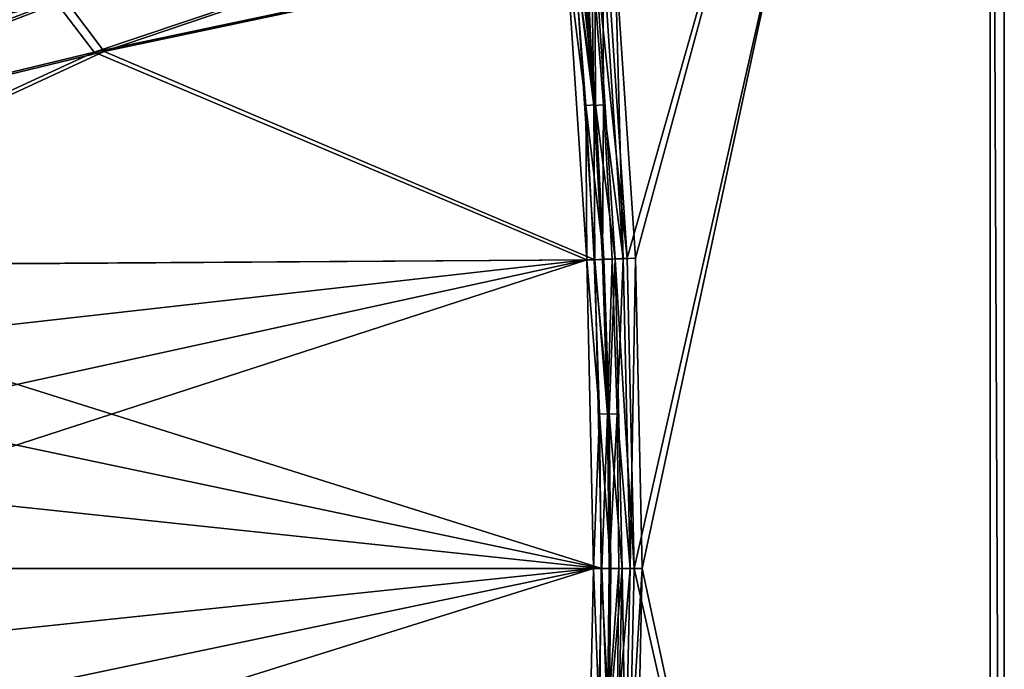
# Model space of a CAD drawing. Header units: metres. Extents: x 0 to 1400, y 0 to 700.
# Tile 36 of 40: x 1189 to 1400, y 328 to 467. Entities that reach past the tile are written whole.
import ezdxf

# ---------------------------------------------------------------- set-up
doc = ezdxf.new("R2010")
doc.units = ezdxf.units.M

msp = doc.modelspace()

# ---------------------------------------------------------------- linework, layer by layer
at = {"layer": 'None'}
for points in [[(1314.917969, 482.66449), (1319.30896, 416.396851), (1400, 700)], [(1319.30896, 416.396851), (1320.77356, 350.000031), (1400, 700)], [(1400, 700), (1320.77356, 350.000031), (1400, 0)], [(1397, 697, -40), (1400, 700, -40), (1400, 0, -40)], [(1400, 700), (1400, 0), (1400, 700, -40)], [(1400, 0), (1400, 0, -40), (1400, 700, -40)], [(1397, 697, -3), (1321.041382, 416.426819, -3), (1316.651489, 482.724579, -3)], [(1322.505493, 350.000031, -3), (1321.041382, 416.426819, -3), (1397, 697, -3)], [(1397, 3, -3), (1322.505493, 350.000031, -3), (1397, 697, -3)], [(1397, 697, -40), (1397, 3, -40), (1397, 697, -3)], [(1397, 3, -40), (1397, 3, -3), (1397, 697, -3)], [(1397, 3, -40), (1397, 697, -40), (1400, 0, -40)], [(1196.927368, 471.385345, -194.342575), (1205.186646, 460.531738, -182.603485), (1304.663086, 493.959167, -4.982307)], [(1306.364136, 494.263367, -7.982201), (1207.335083, 460.638031, -184.878937), (1199.056519, 471.740082, -196.597794)], [(1205.186646, 460.531738, -182.603485), (1306.291504, 481.901489, -5.00001), (1304.663086, 493.959167, -4.982307)], [(1306.364136, 494.263367, -7.982201), (1308.024902, 481.962128, -7.999992), (1207.335083, 460.638031, -184.878937)], [(1314.917969, 482.66449), (1312.339844, 482.436432, -0.340734), (1319.30896, 416.396851)], [(1314.073364, 482.496704, -3.340741), (1316.651489, 482.724579, -3), (1318.455688, 416.312744, -3.340742)], [(1316.651489, 482.724579, -3), (1321.041382, 416.426819, -3), (1318.455688, 416.312744, -3.340742)], [(1306.291504, 481.901489, -5.00001), (1205.186646, 460.531738, -182.603485), (1310.655518, 416.049316, -5)], [(1207.335083, 460.638031, -184.878937), (1308.024902, 481.962128, -7.999992), (1312.387939, 416.079559, -8)], [(1307.87439, 482.041473, -2.928921), (1306.291504, 481.901489, -5.00001), (1310.423218, 449.088196, -2.928932)], [(1306.291504, 481.901489, -5.00001), (1310.655518, 416.049316, -5), (1310.423218, 449.088196, -2.928932)], [(1308.854126, 482.128113, -2.066454), (1307.87439, 482.041473, -2.928921), (1312.489746, 449.225128, -1.339746)], [(1307.87439, 482.041473, -2.928921), (1310.423218, 449.088196, -2.928932), (1312.489746, 449.225128, -1.339746)], [(1312.156006, 449.133545, -5.928932), (1308.024902, 481.962128, -7.999992), (1309.60791, 482.10202, -5.928927)], [(1312.387939, 416.079559, -8), (1308.024902, 481.962128, -7.999992), (1312.156006, 449.133545, -5.928932)], [(1312.489746, 449.225128, -1.339746), (1309.9375, 482.223938, -1.339734), (1308.854126, 482.128113, -2.066454)], [(1309.60791, 482.10202, -5.928927), (1310.587524, 482.188629, -5.066463), (1312.156006, 449.133545, -5.928932)], [(1312.339844, 482.436432, -0.340734), (1309.9375, 482.223938, -1.339734), (1312.489746, 449.225128, -1.339746)], [(1310.587524, 482.188629, -5.066463), (1311.670898, 482.284363, -4.339744), (1312.156006, 449.133545, -5.928932)], [(1311.670898, 482.284363, -4.339744), (1314.073364, 482.496704, -3.340741), (1314.222534, 449.270355, -4.339746)], [(1312.156006, 449.133545, -5.928932), (1311.670898, 482.284363, -4.339744), (1314.222534, 449.270355, -4.339746)], [(1312.339844, 482.436432, -0.340734), (1316.723267, 416.282684, -0.340742), (1319.30896, 416.396851)], [(1316.723267, 416.282684, -0.340742), (1312.339844, 482.436432, -0.340734), (1312.489746, 449.225128, -1.339746)], [(1314.073364, 482.496704, -3.340741), (1318.455688, 416.312744, -3.340742), (1314.222534, 449.270355, -4.339746)], [(1102.476563, 449.507568, -360.360443), (1104.279053, 436.147369, -360), (1196.927368, 471.385345, -194.342575)], [(1140.385132, 471.182098, -289.003265), (1102.476563, 449.507568, -360.360443), (1196.927368, 471.385345, -194.342575)], [(1104.279053, 436.147369, -360), (1205.186646, 460.531738, -182.603485), (1196.927368, 471.385345, -194.342575)], [(1105.138916, 449.315125, -361.863342), (1142.672119, 471.815643, -290.888397), (1199.056519, 471.740082, -196.597794)], [(1106.871338, 436.320587, -361.5), (1105.138916, 449.315125, -361.863342), (1199.056519, 471.740082, -196.597794)], [(1199.056519, 471.740082, -196.597794), (1207.335083, 460.638031, -184.878937), (1106.871338, 436.320587, -361.5)], [(1205.186646, 460.531738, -182.603485), (1104.279053, 436.147369, -360), (1105.536499, 414.63147, -360)], [(1205.186646, 460.531738, -182.603485), (1105.536499, 414.63147, -360), (1310.655518, 416.049316, -5)], [(1106.871338, 436.320587, -361.5), (1207.335083, 460.638031, -184.878937), (1108.131348, 414.761414, -361.5)], [(1207.335083, 460.638031, -184.878937), (1312.387939, 416.079559, -8), (1108.131348, 414.761414, -361.5)], [(1312.489746, 449.225128, -1.339746), (1310.423218, 449.088196, -2.928932), (1314.313721, 416.176331, -1.339746)], [(1310.423218, 449.088196, -2.928932), (1312.244751, 416.085022, -2.928932), (1314.313721, 416.176331, -1.339746)], [(1310.423218, 449.088196, -2.928932), (1310.655518, 416.049316, -5), (1312.244751, 416.085022, -2.928932)], [(1313.977173, 416.115204, -5.928932), (1312.156006, 449.133545, -5.928932), (1314.222534, 449.270355, -4.339746)], [(1313.977173, 416.115204, -5.928932), (1312.387939, 416.079559, -8), (1312.156006, 449.133545, -5.928932)], [(1316.723267, 416.282684, -0.340742), (1312.489746, 449.225128, -1.339746), (1314.313721, 416.176331, -1.339746)], [(1313.977173, 416.115204, -5.928932), (1314.222534, 449.270355, -4.339746), (1316.046143, 416.206482, -4.339746)], [(1314.222534, 449.270355, -4.339746), (1318.455688, 416.312744, -3.340742), (1316.046143, 416.206482, -4.339746)], [(1310.655518, 416.049316, -5), (1105.536499, 414.63147, -360), (1106.434937, 393.097595, -360)], [(1106.434937, 393.097595, -360), (1106.974121, 371.551697, -360), (1310.655518, 416.049316, -5)], [(1106.974121, 371.551697, -360), (1107.153931, 349.999817, -360), (1310.655518, 416.049316, -5)], [(1310.655518, 416.049316, -5), (1107.153931, 349.999817, -360), (1312.113281, 349.999908, -5)], [(1108.131348, 414.761414, -361.5), (1312.387939, 416.079559, -8), (1313.845337, 349.999908, -8)], [(1310.655518, 416.049316, -5), (1313.338013, 383.050262, -2.928932), (1312.244751, 416.085022, -2.928932)], [(1310.655518, 416.049316, -5), (1312.113281, 349.999908, -5), (1313.338013, 383.050262, -2.928932)], [(1314.313721, 416.176331, -1.339746), (1312.244751, 416.085022, -2.928932), (1315.408569, 383.095917, -1.339746)], [(1312.244751, 416.085022, -2.928932), (1313.338013, 383.050262, -2.928932), (1315.408569, 383.095917, -1.339746)], [(1312.387939, 416.079559, -8), (1313.977173, 416.115204, -5.928932), (1315.070068, 383.065338, -5.928932)], [(1313.845337, 349.999908, -8), (1312.387939, 416.079559, -8), (1315.070068, 383.065338, -5.928932)], [(1315.070068, 383.065338, -5.928932), (1313.977173, 416.115204, -5.928932), (1316.046143, 416.206482, -4.339746)], [(1315.408569, 383.095917, -1.339746), (1316.723267, 416.282684, -0.340742), (1314.313721, 416.176331, -1.339746)], [(1316.046143, 416.206482, -4.339746), (1317.140625, 383.110992, -4.339746), (1315.070068, 383.065338, -5.928932)], [(1318.185303, 350, -0.340742), (1316.723267, 416.282684, -0.340742), (1315.408569, 383.095917, -1.339746)], [(1318.455688, 416.312744, -3.340742), (1317.140625, 383.110992, -4.339746), (1316.046143, 416.206482, -4.339746)], [(1319.30896, 416.396851), (1316.723267, 416.282684, -0.340742), (1320.77356, 350.000031)], [(1316.723267, 416.282684, -0.340742), (1318.185303, 350, -0.340742), (1320.77356, 350.000031)], [(1318.455688, 416.312744, -3.340742), (1319.917358, 350, -3.340742), (1317.140625, 383.110992, -4.339746)], [(1318.455688, 416.312744, -3.340742), (1321.041382, 416.426819, -3), (1319.917358, 350, -3.340742)], [(1321.041382, 416.426819, -3), (1322.505493, 350.000031, -3), (1319.917358, 350, -3.340742)], [(1109.031616, 393.184235, -361.5), (1108.131348, 414.761414, -361.5), (1313.845337, 349.999908, -8)], [(1313.845337, 349.999908, -8), (1109.571899, 371.595032, -361.5), (1109.031616, 393.184235, -361.5)], [(1312.113281, 349.999908, -5), (1313.702393, 350, -2.928932), (1313.338013, 383.050262, -2.928932)], [(1315.408569, 383.095917, -1.339746), (1313.338013, 383.050262, -2.928932), (1315.77356, 350, -1.339746)], [(1313.338013, 383.050262, -2.928932), (1313.702393, 350, -2.928932), (1315.77356, 350, -1.339746)], [(1315.070068, 383.065338, -5.928932), (1315.434448, 350, -5.928932), (1313.845337, 349.999908, -8)], [(1317.140625, 383.110992, -4.339746), (1315.434448, 350, -5.928932), (1315.070068, 383.065338, -5.928932)], [(1315.77356, 350, -1.339746), (1318.185303, 350, -0.340742), (1315.408569, 383.095917, -1.339746)], [(1317.140625, 383.110992, -4.339746), (1317.505493, 350, -4.339746), (1315.434448, 350, -5.928932)], [(1319.917358, 350, -3.340742), (1317.505493, 350, -4.339746), (1317.140625, 383.110992, -4.339746)], [(1109.751953, 349.999817, -361.5), (1109.571899, 371.595032, -361.5), (1313.845337, 349.999908, -8)], [(1105.536499, 285.368195, -360), (1310.655518, 283.9505, -5), (1312.113281, 349.999908, -5)], [(1106.434937, 306.902069, -360), (1105.536499, 285.368195, -360), (1312.113281, 349.999908, -5)], [(1312.113281, 349.999908, -5), (1106.974121, 328.447937, -360), (1106.434937, 306.902069, -360)], [(1107.153931, 349.999817, -360), (1106.974121, 328.447937, -360), (1312.113281, 349.999908, -5)], [(1109.571899, 328.404602, -361.5), (1109.751953, 349.999817, -361.5), (1312.387939, 283.920288, -8)], [(1312.387939, 283.920288, -8), (1109.751953, 349.999817, -361.5), (1313.845337, 349.999908, -8)], [(1312.113281, 349.999908, -5), (1310.655518, 283.9505, -5), (1313.338013, 316.949738, -2.928932)], [(1313.702393, 350, -2.928932), (1312.113281, 349.999908, -5), (1313.338013, 316.949738, -2.928932)], [(1313.845337, 349.999908, -8), (1315.070068, 316.934662, -5.928932), (1312.387939, 283.920288, -8)], [(1313.702393, 350, -2.928932), (1313.338013, 316.949738, -2.928932), (1315.408569, 316.904083, -1.339746)], [(1315.77356, 350, -1.339746), (1313.702393, 350, -2.928932), (1315.408569, 316.904083, -1.339746)], [(1315.434448, 350, -5.928932), (1315.070068, 316.934662, -5.928932), (1313.845337, 349.999908, -8)], [(1317.505493, 350, -4.339746), (1315.070068, 316.934662, -5.928932), (1315.434448, 350, -5.928932)], [(1315.070068, 316.934662, -5.928932), (1317.505493, 350, -4.339746), (1317.140625, 316.889008, -4.339746)], [(1316.723267, 283.717316, -0.340742), (1318.185303, 350, -0.340742), (1315.408569, 316.904083, -1.339746)], [(1318.185303, 350, -0.340742), (1315.77356, 350, -1.339746), (1315.408569, 316.904083, -1.339746)], [(1318.185303, 350, -0.340742), (1316.723267, 283.717316, -0.340742), (1319.30896, 283.60321)], [(1317.140625, 316.889008, -4.339746), (1317.505493, 350, -4.339746), (1319.917358, 350, -3.340742)], [(1319.917358, 350, -3.340742), (1318.455688, 283.687256, -3.340742), (1317.140625, 316.889008, -4.339746)], [(1320.77356, 350.000031), (1318.185303, 350, -0.340742), (1319.30896, 283.60321)], [(1319.917358, 350, -3.340742), (1322.505493, 350.000031, -3), (1318.455688, 283.687256, -3.340742)], [(1322.505493, 350.000031, -3), (1321.041382, 283.573212, -3), (1318.455688, 283.687256, -3.340742)], [(1320.77356, 350.000031), (1319.30896, 283.60321), (1400, 0)], [(1321.041382, 283.573212, -3), (1322.505493, 350.000031, -3), (1397, 3, -3)]]:
    msp.add_3dface(points, dxfattribs=at)

doc.saveas('drawing.dxf')
